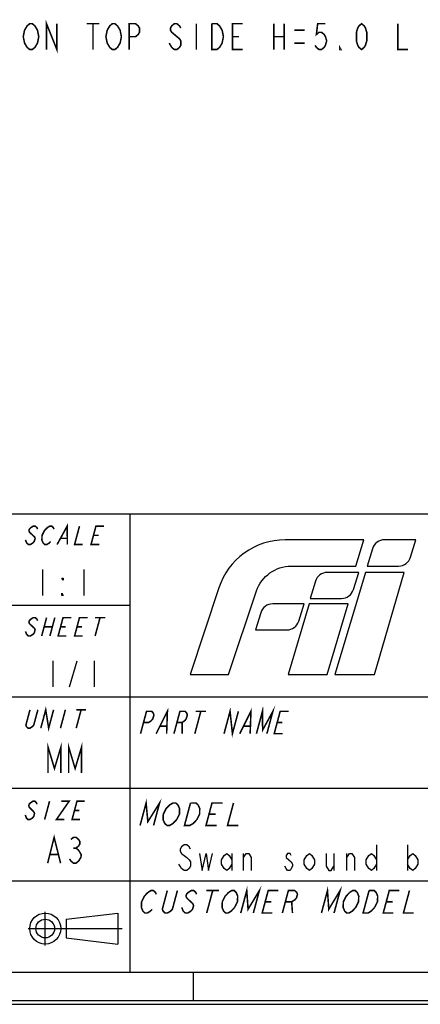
# Model space of a CAD drawing. Header units: millimetres. Extents: x 0 to 420, y 0 to 297.
# Tile 7 of 29: x 304 to 343, y 0 to 95. Entities that reach past the tile are written whole.
import ezdxf

# ---------------------------------------------------------------- set-up
doc = ezdxf.new("R2010")
doc.units = ezdxf.units.MM
doc.header["$LTSCALE"] = 23.1
doc.layers.get('0').update_dxf_attribs({"linetype": 'CONTINUOUS'})

msp = doc.modelspace()

# ---------------------------------------------------------------- linework, layer by layer
at = {"color": 7, "linetype": 'CONTINUOUS', "true_color": 0xf5f5f5}
for p, q in [((234.756, 47.473), (417.234, 47.473)), ((315.07, 47.473), (315.07, 3.102)), ((306.599, 42.082), (306.599, 39.582)), ((310.599, 42.082), (310.599, 39.582)), ((234.756, 38.619), (315.07, 38.619)), ((307.599, 33.228), (307.599, 30.728)), ((309.224, 30.728), (309.974, 33.228)), ((311.599, 33.228), (311.599, 30.728)), ((234.756, 29.765), (417.234, 29.765)), ((234.756, 20.911), (417.234, 20.911)), ((338.938, 15.444), (338.938, 12.944)), ((341.938, 15.444), (341.938, 12.944)), ((324.938, 14.611), (324.938, 12.944)), ((326.063, 12.944), (326.063, 14.611)), ((334.813, 14.611), (334.813, 12.944)), ((336.063, 12.944), (336.063, 14.611)), ((234.756, 11.955), (417.234, 11.955)), ((306.868, 5.701), (306.868, 8.947)), ((308.897, 8.231), (313.902, 8.832)), ((313.902, 8.832), (313.902, 5.829)), ((308.897, 8.231), (308.897, 6.429)), ((305.216, 7.33), (314.33, 7.33)), ((308.897, 6.429), (313.902, 5.829)), ((2.782, 3.102), (417.234, 3.102)), ((321.207, 0.358), (321.207, 3.102)), ((0, 0), (420, 0)), ((0.038, 0.358), (419.978, 0.358))]:
    msp.add_line(p, q, dxfattribs=at)
at = {"color": 2, "linetype": 'CONTINUOUS', "const_width": 0.15}
for points in [[(306.992, 92.408), (306.992, 94.908), (307.992, 92.408), (307.992, 94.908)], [(305.117, 92.616), (304.867, 93.033), (304.742, 93.658), (304.867, 94.283)], [(304.867, 94.283), (305.117, 94.7), (305.367, 94.908), (305.617, 94.908), (305.867, 94.7), (306.117, 94.283)], [(306.117, 94.283), (306.242, 93.658), (306.117, 93.033), (305.992, 92.825)], [(310.867, 94.908), (312.117, 94.908)], [(311.492, 94.908), (311.492, 92.408)], [(313.117, 92.616), (312.867, 93.033), (312.742, 93.658), (312.867, 94.283)], [(312.867, 94.283), (313.117, 94.7), (313.367, 94.908), (313.617, 94.908), (313.867, 94.7)], [(313.867, 94.7), (314.117, 94.283), (314.242, 93.658), (314.117, 93.033), (313.992, 92.825)], [(314.992, 92.408), (314.992, 94.908), (315.617, 94.908), (315.867, 94.7), (315.992, 94.491), (315.992, 94.075), (315.867, 93.866), (315.617, 93.658), (314.992, 93.658)], [(319.992, 94.491), (319.867, 94.7), (319.617, 94.908), (319.367, 94.908), (319.117, 94.7), (318.992, 94.491), (318.992, 94.283), (319.117, 94.075), (319.367, 93.866)], [(321.492, 94.908), (321.492, 92.408)], [(322.992, 94.908), (323.492, 94.908), (323.742, 94.7)], [(323.742, 94.7), (323.992, 94.283), (324.117, 93.658), (323.992, 93.033), (323.867, 92.825), (323.742, 92.616), (323.492, 92.408), (322.992, 92.408), (322.992, 94.908)], [(325.992, 92.408), (324.992, 92.408), (324.992, 94.908), (325.992, 94.908)], [(328.992, 94.908), (328.992, 92.408)], [(329.992, 94.908), (329.992, 92.408)], [(330.992, 94.283), (331.992, 94.283)], [(333.992, 94.908), (333.242, 94.908), (333.117, 93.866), (333.367, 94.075), (333.617, 94.075), (333.867, 93.866), (333.992, 93.658), (334.117, 93.241), (333.992, 92.825), (333.867, 92.616), (333.617, 92.408), (333.367, 92.408), (333.117, 92.616), (332.992, 92.825)], [(337.492, 92.408), (337.242, 92.616), (337.117, 92.825), (336.992, 93.241), (336.992, 94.075), (337.117, 94.491), (337.242, 94.7), (337.492, 94.908), (337.742, 94.7), (337.867, 94.491), (337.992, 94.075), (337.992, 93.241), (337.867, 92.825), (337.742, 92.616), (337.492, 92.408)], [(340.992, 94.908), (340.992, 92.408), (341.992, 92.408)], [(319.367, 93.866), (319.867, 93.45), (319.992, 93.241), (319.992, 92.825), (319.867, 92.616), (319.617, 92.408), (319.367, 92.408), (319.117, 92.616)], [(324.992, 93.658), (325.617, 93.658)], [(328.992, 93.658), (329.992, 93.658)], [(305.992, 92.825), (305.867, 92.616), (305.617, 92.408), (305.367, 92.408), (305.117, 92.616)], [(313.992, 92.825), (313.867, 92.616), (313.617, 92.408), (313.367, 92.408), (313.117, 92.616)], [(319.117, 92.616), (318.867, 93.033)], [(330.992, 93.033), (331.992, 93.033)], [(335.492, 92.408), (335.367, 92.408), (335.367, 92.616), (335.492, 92.408)]]:
    msp.add_lwpolyline(points, dxfattribs=at)
at = {"color": 7, "linetype": 'CONTINUOUS', "true_color": 0xf5f5f5, "const_width": 0.15}
for points in [[(306.126, 45.984), (306.066, 46.132), (305.907, 46.28), (305.708, 46.28), (305.469, 46.132), (305.33, 45.984), (305.29, 45.835), (305.35, 45.687), (305.51, 45.539), (305.669, 45.391), (305.828, 45.243), (305.888, 45.095), (305.809, 44.799), (305.669, 44.651), (305.431, 44.503), (305.232, 44.503), (305.072, 44.651)], [(307.4, 44.799), (307.261, 44.651), (307.023, 44.503), (306.824, 44.503), (306.664, 44.651), (306.604, 44.799), (306.545, 44.947), (306.564, 45.391), (306.783, 45.835), (306.922, 45.984), (307.061, 46.132), (307.3, 46.28), (307.499, 46.28), (307.658, 46.132), (307.718, 45.984)], [(308.017, 44.503), (308.991, 46.28), (309.012, 44.503)], [(310.185, 46.28), (309.709, 44.503), (310.505, 44.503)], [(312.096, 44.503), (311.301, 44.503), (311.777, 46.28), (312.573, 46.28)], [(305.072, 44.651), (304.953, 44.947)], [(308.375, 45.095), (308.972, 45.095)], [(311.539, 45.391), (312.036, 45.391)], [(306.126, 37.13), (306.066, 37.278), (305.907, 37.426), (305.708, 37.426), (305.469, 37.278), (305.33, 37.13), (305.29, 36.982), (305.35, 36.834)], [(307.001, 37.426), (306.525, 35.649)], [(307.797, 37.426), (307.321, 35.649)], [(308.913, 35.649), (308.117, 35.649), (308.593, 37.426), (309.389, 37.426)], [(310.505, 35.649), (309.709, 35.649), (310.185, 37.426), (310.981, 37.426)], [(311.677, 37.426), (312.672, 37.426)], [(312.175, 37.426), (311.698, 35.649)], [(305.35, 36.834), (305.669, 36.537), (305.828, 36.389), (305.888, 36.241), (305.809, 35.945), (305.669, 35.797), (305.431, 35.649), (305.232, 35.649), (305.072, 35.797)], [(306.763, 36.537), (307.559, 36.537)], [(308.355, 36.537), (308.852, 36.537)], [(309.947, 36.537), (310.444, 36.537)], [(305.072, 35.797), (304.953, 36.093)], [(306.44, 26.727), (306.916, 28.504), (307.201, 26.727), (307.677, 28.504)], [(317.608, 26.189), (318.696, 28.361), (318.619, 26.189)], [(324.179, 26.189), (324.761, 28.361), (324.988, 26.189), (325.57, 28.361)], [(325.695, 26.189), (326.783, 28.361), (326.706, 26.189)], [(327.313, 26.189), (327.895, 28.361), (327.915, 26.551), (328.906, 28.361), (328.324, 26.189)], [(306.154, 28.504), (305.757, 27.023), (305.622, 26.875), (305.392, 26.727), (305.202, 26.727), (305.051, 26.875), (304.996, 27.023), (305.392, 28.504)], [(308.82, 28.504), (308.344, 26.727)], [(309.867, 28.504), (310.819, 28.504)], [(310.343, 28.504), (309.867, 26.727)], [(316.092, 26.189), (316.674, 28.361), (317.179, 28.361), (317.333, 28.18), (317.385, 27.999), (317.288, 27.637), (317.139, 27.456), (316.888, 27.275), (316.383, 27.275)], [(319.327, 26.189), (319.909, 28.361), (320.414, 28.361), (320.568, 28.18), (320.62, 27.999), (320.523, 27.637), (320.374, 27.456), (320.123, 27.275), (319.618, 27.275)], [(321.93, 28.361), (321.348, 26.189)], [(321.425, 28.361), (322.436, 28.361)], [(329.84, 26.189), (329.031, 26.189), (329.614, 28.361), (330.422, 28.361)], [(318.004, 26.913), (318.611, 26.913)], [(320.123, 27.275), (320.135, 26.189)], [(326.092, 26.913), (326.698, 26.913)], [(329.323, 27.275), (329.828, 27.275)], [(307.138, 22.403), (307.138, 24.903), (307.763, 22.819), (308.388, 24.903), (308.388, 22.403)], [(309.138, 22.403), (309.138, 24.903), (309.763, 22.819), (310.388, 24.903), (310.388, 22.403)], [(306.07, 19.36), (306.015, 19.508), (305.865, 19.656), (305.675, 19.656), (305.446, 19.508), (305.311, 19.36), (305.272, 19.212), (305.327, 19.064)], [(305.327, 19.064), (305.776, 18.619)], [(307.287, 19.656), (306.81, 17.879)], [(308.424, 19.656), (309.182, 19.656), (307.948, 17.879), (308.706, 17.879)], [(310.223, 17.879), (309.465, 17.879), (309.941, 19.656), (310.699, 19.656)], [(316.053, 17.314), (316.635, 19.486), (316.801, 17.676), (317.937, 19.486), (317.355, 17.314)], [(318.445, 17.495), (318.281, 17.857), (318.297, 18.4), (318.572, 18.943), (318.751, 19.124), (318.93, 19.305), (319.238, 19.486), (319.499, 19.486), (319.711, 19.305)], [(319.711, 19.305), (319.874, 18.943), (319.859, 18.4), (319.583, 17.857)], [(321.536, 17.857), (321.178, 17.495), (320.869, 17.314), (320.349, 17.314), (320.931, 19.486)], [(320.931, 19.486), (321.451, 19.486), (321.663, 19.305)], [(321.663, 19.305), (321.827, 18.943), (321.811, 18.4), (321.536, 17.857)], [(323.473, 17.314), (322.432, 17.314), (323.014, 19.486), (324.055, 19.486)], [(325.096, 19.486), (324.514, 17.314), (325.556, 17.314)], [(305.776, 18.619), (305.832, 18.471), (305.752, 18.175), (305.618, 18.027), (305.388, 17.879), (305.199, 17.879), (305.049, 18.027), (304.994, 18.175), (304.939, 18.323)], [(309.703, 18.767), (310.177, 18.767)], [(322.723, 18.4), (323.373, 18.4)], [(319.583, 17.857), (319.226, 17.495), (318.917, 17.314), (318.656, 17.314), (318.445, 17.495)], [(307.102, 13.659), (307.727, 16.159), (308.352, 13.659)], [(309.352, 15.951), (309.602, 16.159), (309.852, 16.159), (310.102, 15.951), (310.227, 15.743), (310.227, 15.534), (310.102, 15.326), (309.852, 15.118), (310.102, 14.909)], [(307.352, 14.493), (308.102, 14.493)], [(310.352, 14.284), (310.102, 13.868), (309.852, 13.659), (309.602, 13.659), (309.352, 13.868), (309.227, 14.076)], [(309.602, 15.118), (309.852, 15.118)], [(310.102, 14.909), (310.352, 14.493), (310.352, 14.284)], [(325.795, 8.838), (326.377, 11.01), (326.503, 9.2), (327.598, 11.01), (327.016, 8.838)], [(333.609, 8.838), (334.191, 11.01), (334.316, 9.2), (335.412, 11.01), (334.829, 8.838)], [(317.224, 9.2), (317.054, 9.019), (316.761, 8.838), (316.517, 8.838), (316.321, 9.019), (316.248, 9.2), (316.174, 9.381), (316.198, 9.924), (316.465, 10.467), (316.806, 10.829)], [(316.806, 10.829), (317.099, 11.01), (317.343, 11.01), (317.539, 10.829), (317.612, 10.648)], [(319.663, 11.01), (319.178, 9.2), (319.007, 9.019), (318.715, 8.838), (318.47, 8.838), (318.275, 9.019), (318.201, 9.2), (318.686, 11.01)], [(321.519, 10.648), (321.446, 10.829), (321.25, 11.01), (321.006, 11.01), (320.713, 10.829), (320.542, 10.648), (320.494, 10.467), (320.568, 10.286)], [(322.471, 11.01), (323.692, 11.01)], [(323.081, 11.01), (322.499, 8.838)], [(325.208, 9.381), (324.867, 9.019), (324.574, 8.838), (324.33, 8.838), (324.135, 9.019), (324.061, 9.2), (323.987, 9.381), (324.011, 9.924), (324.279, 10.467), (324.62, 10.829)], [(324.62, 10.829), (324.912, 11.01), (325.157, 11.01), (325.352, 10.829), (325.426, 10.648), (325.499, 10.467), (325.476, 9.924), (325.208, 9.381)], [(328.847, 8.838), (327.871, 8.838), (328.453, 11.01), (329.429, 11.01)], [(329.824, 8.838), (330.406, 11.01), (331.016, 11.01), (331.212, 10.829), (331.286, 10.648), (331.189, 10.286), (331.018, 10.105), (330.725, 9.924), (330.115, 9.924)], [(336.928, 9.381), (336.587, 9.019), (336.294, 8.838), (336.05, 8.838), (335.855, 9.019), (335.781, 9.2), (335.707, 9.381), (335.731, 9.924), (335.998, 10.467), (336.34, 10.829)], [(336.34, 10.829), (336.632, 11.01), (336.877, 11.01), (337.072, 10.829), (337.146, 10.648), (337.219, 10.467), (337.196, 9.924), (336.928, 9.381)], [(338.76, 9.381), (338.418, 9.019), (338.126, 8.838), (337.637, 8.838), (338.219, 11.01)], [(338.219, 11.01), (338.708, 11.01), (338.903, 10.829), (338.977, 10.648), (339.051, 10.467), (339.027, 9.924), (338.76, 9.381)], [(340.567, 8.838), (339.591, 8.838), (340.173, 11.01), (341.149, 11.01)], [(342.126, 11.01), (341.544, 8.838), (342.521, 8.838)], [(320.568, 10.286), (321.154, 9.743), (321.228, 9.562), (321.131, 9.2), (320.96, 9.019), (320.668, 8.838), (320.424, 8.838), (320.228, 9.019), (320.154, 9.2), (320.081, 9.381)], [(328.162, 9.924), (328.772, 9.924)], [(330.725, 9.924), (330.801, 8.838)], [(339.882, 9.924), (340.492, 9.924)]]:
    msp.add_lwpolyline(points, dxfattribs=at)
at = {"color": 7, "linetype": 'CONTINUOUS', "true_color": 0xf5f5f5}
for points in [[(308.599, 41.249), (308.599, 41.041), (308.474, 41.249), (308.599, 41.249)], [(308.599, 39.582), (308.474, 39.582), (308.474, 39.791), (308.599, 39.582)], [(320.938, 15.028), (320.813, 15.236), (320.563, 15.444), (320.313, 15.444), (320.063, 15.236), (319.938, 15.028), (319.938, 14.819), (320.063, 14.611), (320.313, 14.403), (320.563, 14.194), (320.813, 13.986), (320.938, 13.778), (320.938, 13.361), (320.813, 13.153), (320.563, 12.944), (320.313, 12.944), (320.063, 13.153), (319.938, 13.361), (319.813, 13.569)], [(321.813, 14.611), (322.063, 12.944), (322.438, 14.611), (322.688, 12.944), (323.063, 14.611)], [(324.938, 13.569), (324.688, 13.153), (324.438, 12.944), (324.188, 13.153), (323.938, 13.569), (323.938, 13.986), (324.188, 14.403), (324.438, 14.611), (324.688, 14.403), (324.938, 13.986)], [(326.063, 14.194), (326.313, 14.611), (326.563, 14.611), (326.813, 14.194), (326.813, 12.944)], [(330.688, 14.403), (330.563, 14.611), (330.313, 14.611), (330.188, 14.403), (330.188, 14.194), (330.438, 13.986), (330.688, 13.778), (330.813, 13.569), (330.813, 13.361), (330.688, 13.153), (330.563, 12.944), (330.313, 12.944), (330.188, 13.153), (330.063, 13.361)], [(332.938, 13.569), (332.688, 13.153), (332.438, 12.944), (332.188, 13.153), (331.938, 13.569), (331.938, 13.986), (332.188, 14.403), (332.438, 14.611), (332.688, 14.403), (332.938, 13.986), (332.938, 13.569)], [(334.063, 14.611), (334.063, 13.361), (334.313, 12.944), (334.563, 12.944), (334.813, 13.361)], [(336.063, 14.194), (336.313, 14.611), (336.563, 14.611), (336.813, 14.194), (336.813, 12.944)], [(338.938, 13.569), (338.688, 13.153), (338.438, 12.944), (338.188, 13.153), (337.938, 13.569), (337.938, 13.986), (338.188, 14.403), (338.438, 14.611), (338.688, 14.403), (338.938, 13.986)], [(341.938, 13.986), (342.188, 14.403), (342.438, 14.611), (342.688, 14.403), (342.938, 13.986), (342.938, 13.569), (342.688, 13.153), (342.438, 12.944), (342.188, 13.153), (341.938, 13.569)]]:
    msp.add_lwpolyline(points, dxfattribs=at)
for radius in [1.501, 0.901]:
    msp.add_circle((306.868, 7.33), radius, dxfattribs=at)
at = {"color": 7, "linetype": 'CONTINUOUS'}
for points, knots in [([(337.695, 44.953), (337.695, 44.953), (336.938, 42.416), (336.938, 42.416), (336.938, 42.416), (336.938, 42.416), (330.682, 42.416), (330.682, 42.416), (330.682, 42.416), (329.163, 42.416), (327.813, 41.445), (327.328, 40.003), (327.328, 40.003), (327.328, 40.003), (324.602, 31.91), (324.602, 31.91), (324.602, 31.91), (324.602, 31.91), (320.91, 31.91), (320.91, 31.91), (320.91, 31.91), (320.91, 31.91), (323.663, 40.293), (323.663, 40.293), (323.663, 40.293), (324.577, 43.079), (327.175, 44.953), (330.101, 44.953), (330.101, 44.953), (333.821, 44.953), (337.695, 44.953), (337.695, 44.953)], [0, 0, 0, 0, 0.111111, 0.111111, 0.111111, 0.111111, 0.222222, 0.222222, 0.222222, 0.222222, 0.333333, 0.333333, 0.333333, 0.333333, 0.444444, 0.444444, 0.444444, 0.444444, 0.555556, 0.555556, 0.555556, 0.555556, 0.666667, 0.666667, 0.666667, 0.666667, 0.777778, 0.777778, 0.777778, 0.777778, 1, 1, 1, 1]), ([(342.747, 44.956), (342.747, 44.956), (342.232, 43.283), (342.232, 43.283), (342.232, 43.283), (342.075, 42.778), (341.609, 42.419), (341.082, 42.419), (341.082, 42.419), (341.082, 42.419), (338.048, 42.419), (338.048, 42.419), (338.048, 42.419), (338.048, 42.419), (338.551, 44.097), (338.551, 44.097), (338.551, 44.097), (338.706, 44.608), (339.177, 44.956), (339.711, 44.956), (339.711, 44.956), (341.266, 44.956), (342.747, 44.956), (342.747, 44.956)], [0, 0, 0, 0, 0.142857, 0.142857, 0.142857, 0.142857, 0.285714, 0.285714, 0.285714, 0.285714, 0.428571, 0.428571, 0.428571, 0.428571, 0.571429, 0.571429, 0.571429, 0.571429, 0.714286, 0.714286, 0.714286, 0.714286, 1, 1, 1, 1]), ([(337.213, 41.795), (337.213, 41.795), (336.697, 40.133), (336.697, 40.133), (336.697, 40.133), (336.541, 39.628), (336.075, 39.284), (335.548, 39.284), (335.548, 39.284), (335.548, 39.284), (332.514, 39.284), (332.514, 39.284), (332.514, 39.284), (332.514, 39.284), (333.017, 40.947), (333.017, 40.947), (333.017, 40.947), (333.172, 41.458), (333.643, 41.807), (334.176, 41.803), (334.176, 41.803), (335.341, 41.796), (337.223, 41.785), (337.213, 41.795)], [0, 0, 0, 0, 0.142857, 0.142857, 0.142857, 0.142857, 0.285714, 0.285714, 0.285714, 0.285714, 0.428571, 0.428571, 0.428571, 0.428571, 0.571429, 0.571429, 0.571429, 0.571429, 0.714286, 0.714286, 0.714286, 0.714286, 1, 1, 1, 1]), ([(341.63, 41.794), (341.63, 41.794), (338.747, 31.912), (338.747, 31.912), (338.747, 31.912), (338.747, 31.912), (334.914, 31.912), (334.914, 31.912), (334.914, 31.912), (334.914, 31.912), (337.858, 41.794), (337.858, 41.794), (337.858, 41.794), (337.858, 41.794), (341.63, 41.794), (341.63, 41.794)], [0, 0, 0, 0, 0.2, 0.2, 0.2, 0.2, 0.4, 0.4, 0.4, 0.4, 0.6, 0.6, 0.6, 0.6, 1, 1, 1, 1]), ([(331.922, 38.752), (331.922, 38.752), (331.406, 37.082), (331.406, 37.082), (331.406, 37.082), (331.25, 36.577), (330.784, 36.234), (330.257, 36.234), (330.257, 36.234), (330.257, 36.234), (327.223, 36.234), (327.223, 36.234), (327.223, 36.234), (327.223, 36.234), (327.726, 37.896), (327.726, 37.896), (327.726, 37.896), (327.881, 38.407), (328.352, 38.756), (328.885, 38.752), (328.885, 38.752), (330.05, 38.745), (331.931, 38.742), (331.922, 38.752)], [0, 0, 0, 0, 0.142857, 0.142857, 0.142857, 0.142857, 0.285714, 0.285714, 0.285714, 0.285714, 0.428571, 0.428571, 0.428571, 0.428571, 0.571429, 0.571429, 0.571429, 0.571429, 0.714286, 0.714286, 0.714286, 0.714286, 1, 1, 1, 1]), ([(336.184, 38.752), (336.184, 38.752), (334.173, 31.912), (334.173, 31.912), (334.173, 31.912), (334.173, 31.912), (330.373, 31.912), (330.373, 31.912), (330.373, 31.912), (330.373, 31.912), (332.426, 38.752), (332.426, 38.752), (332.426, 38.752), (332.426, 38.752), (336.184, 38.752), (336.184, 38.752)], [0, 0, 0, 0, 0.2, 0.2, 0.2, 0.2, 0.4, 0.4, 0.4, 0.4, 0.6, 0.6, 0.6, 0.6, 1, 1, 1, 1])]:
    msp.add_open_spline(points, degree=3, knots=knots, dxfattribs=at)

doc.saveas('drawing.dxf')
